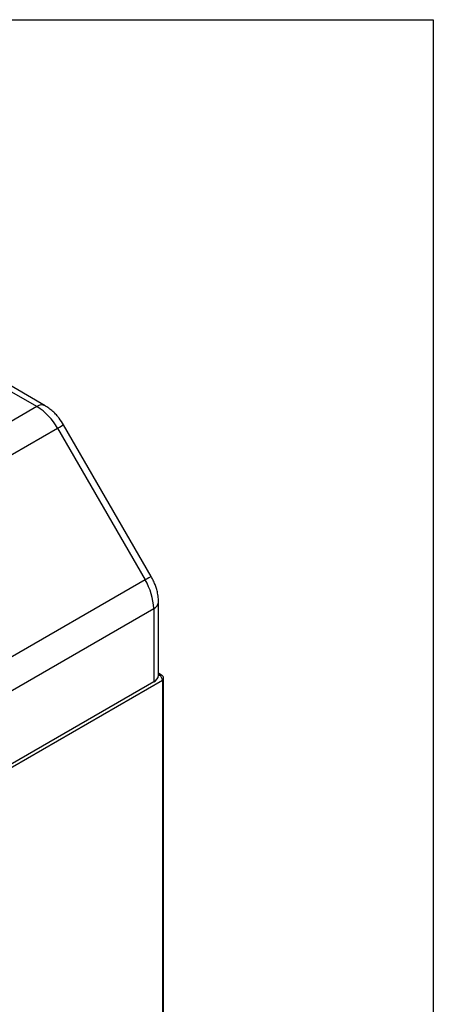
# Model space of a CAD drawing. Header units: millimetres. Extents: x 16 to 683, y 16 to 524.
# Tile 39 of 39: x 637 to 683, y 415 to 524. Entities that reach past the tile are written whole.
import ezdxf

# ---------------------------------------------------------------- set-up
doc = ezdxf.new("R2010")
doc.units = ezdxf.units.MM
doc.header["$LTSCALE"] = 2.5
doc.layers.add('TEXT', color=140, linetype='Continuous', lineweight=25)

msp = doc.modelspace()

# ---------------------------------------------------------------- linework, layer by layer
for p, q in [((639.745185, 481.17468), (634.732244, 484.068589)), ((638.836168, 481.084665), (635.024906, 483.28486)), ((638.836168, 481.084665), (615.694492, 467.72526)), ((617.967219, 465.326154), (641.108896, 478.68556)), ((641.108896, 478.68556), (650.796945, 461.905366)), ((651.462446, 462.28948), (641.774396, 479.069673)), ((650.796945, 461.905366), (627.655268, 448.545961)), ((628.596663, 445.378044), (651.738339, 458.737449)), ((651.738339, 458.737449), (651.738339, 450.624796)), ((652.270873, 451.366985), (652.270873, 459.479638)), ((652.381164, 451.366985), (652.267304, 451.301255)), ((652.608418, 451.389488), (652.270873, 451.584349)), ((652.270873, 451.430654), (652.381164, 451.366985)), ((652.835709, 361.074296), (652.835709, 450.99583)), ((628.596663, 436.894235), (652.702576, 450.810283)), ((651.738339, 450.624796), (628.596663, 437.26539)), ((652.702576, 450.810283), (652.702576, 360.888749))]:
    msp.add_line(p, q)
at = {"flags": 128}
for points in [[(641.108896, 478.68556), (641.342245, 478.820267), (641.531692, 478.929622), (641.669954, 479.009423), (641.75172, 479.056605), (641.774396, 479.069673)], [(651.462446, 462.28948), (651.439769, 462.276411), (651.358004, 462.22923), (651.219741, 462.149428), (651.030295, 462.040073), (650.796945, 461.905366)]]:
    msp.add_lwpolyline(points, dxfattribs=at)
for centre, radius, start, end in [((639.363786, 480.390981), 0.871538, 64.01101397, 127.25666125), ((635.365685, 475.52094), 6.557385, 28.85560888, 58.04532835), ((645.183952, 458.513547), 6.55821, 1.95649864, 31.1437278), ((651.401718, 459.541022), 0.871231, 292.7291173, 356.04247231), ((651.360951, 451.457724), 0.914435, 294.37465829, 354.30520075), ((652.514326, 451.181083), 0.228674, 65.73198234, 125.6141706), ((652.00475, 450.778528), 0.698548, 2.60547849, 57.39452166), ((652.61256, 451.015399), 0.223999, 293.6944248, 355.00736262)]:
    msp.add_arc(centre, radius, start, end)
for points, knots in [([(641.77455, 479.069407), (641.621294, 479.314136), (641.407359, 479.65576), (641.036342, 480.10674), (640.70351, 480.461403), (640.273449, 480.82646), (639.951342, 481.067744), (639.762356, 481.161739), (639.743923, 481.170907)], [0, 0, 0, 0, 0.2836600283, 0.3959686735, 0.5819530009, 0.773190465, 0.9778778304, 1, 1, 1, 1]), ([(652.260845, 459.481779), (652.263904, 459.537364), (652.278392, 459.800624), (652.211889, 460.266243), (652.091569, 460.816911), (651.928957, 461.311276), (651.733264, 461.791071), (651.557111, 462.115271), (651.462599, 462.289214)], [0, 0, 0, 0, 0.059755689, 0.2830135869, 0.4863366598, 0.6369316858, 0.8052029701, 1, 1, 1, 1]), ([(652.834443, 450.995798), (652.834813, 451.001975), (652.837872, 451.053083), (652.814251, 451.154861), (652.741199, 451.282871), (652.664343, 451.367531), (652.610586, 451.386932), (652.607594, 451.388012)], [0, 0, 0, 0, 0.0391396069, 0.3238824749, 0.6387410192, 0.979895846, 1, 1, 1, 1])]:
    msp.add_open_spline(points, degree=3, knots=knots)
at = {"layer": 'TEXT'}
for p, q in [((15.875, 523.875), (682.625, 523.875)), ((682.625, 523.875), (682.625, 15.875))]:
    msp.add_line(p, q, dxfattribs=at)

doc.saveas('drawing.dxf')
